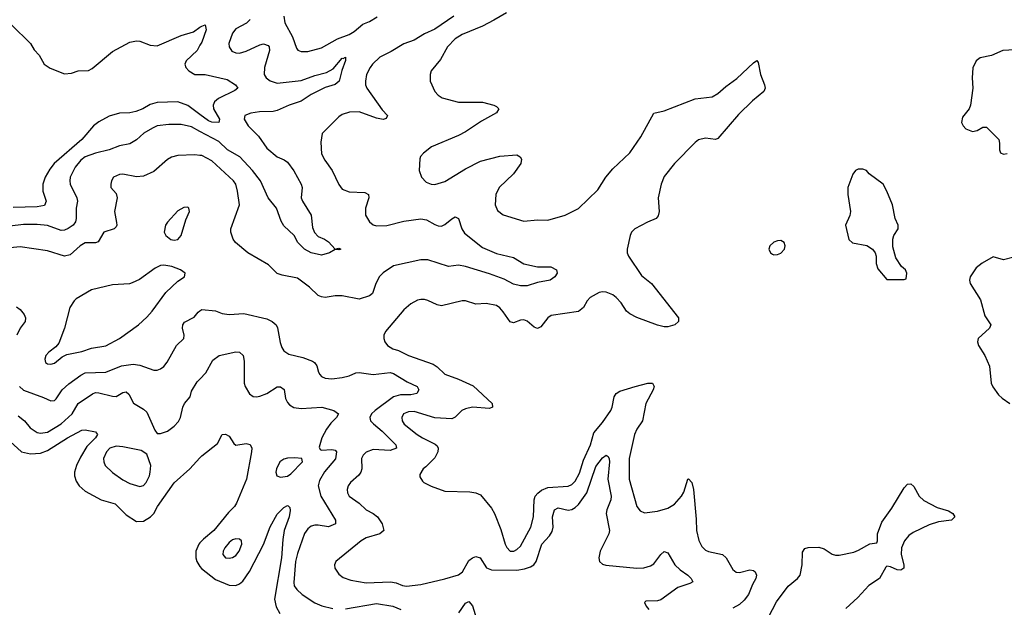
# Model space of a CAD drawing. Header units: inches. Extents: x 1839270 to 1929235, y 762242 to 910350.
# Tile 255 of 256: x 1888948 to 1894695, y 854523 to 857949. Entities that reach past the tile are written whole.
import ezdxf

# ---------------------------------------------------------------- set-up
doc = ezdxf.new("R2010")
doc.units = ezdxf.units.IN
doc.header["$MEASUREMENT"] = 0
doc.layers.add('B8885', color=7, linetype='Continuous')
doc.layers.add('B8895', color=7, linetype='Continuous')

msp = doc.modelspace()

# ---------------------------------------------------------------- linework, layer by layer
at = {"layer": 'B8885', "color": 5}
for points, elevation in [([(1888899.7, 857919.7), (1889010.3, 857810.3), (1889032.7, 857772.7), (1889062.3, 857742.3), (1889090.7, 857690), (1889125.5, 857665.5), (1889210, 857634.2), (1889250, 857636.9), (1889290, 857650.2), (1889350, 857652.4), (1889370, 857663.6), (1889490, 857763.5), (1889590, 857817.7), (1889630, 857826.5), (1889650, 857824.4), (1889710, 857800.2), (1889750, 857797.6), (1889890, 857857.2), (1889961.5, 857878.5), (1890000, 857905.1)], 520), ([(1890000, 857799.8), (1889984, 857770), (1889920.3, 857710), (1889911.7, 857690), (1889918.3, 857670), (1889935.2, 857650), (1889970, 857630.2), (1890000, 857629.6)], 520), ([(1890000, 857396.4), (1889930, 857448.4), (1889870, 857470.9), (1889750, 857466.7), (1889710, 857454.4), (1889667.3, 857430), (1889625.8, 857414.2), (1889590, 857406.6), (1889530, 857404.9), (1889470, 857387.3), (1889410, 857354.4), (1889378.9, 857330), (1889310, 857250.4), (1889149.8, 857110.2), (1889123, 857077), (1889096.2, 857030), (1889083.2, 856990), (1889082.1, 856950), (1889102.2, 856890), (1889093.5, 856866.5), (1889050, 856857.8), (1888910, 856853.6)], 520), ([(1890000, 857297.6), (1889950, 857324.2), (1889890, 857337.4), (1889818.6, 857338.6), (1889750.8, 857330), (1889722.6, 857317.4), (1889673, 857287), (1889630, 857247.8), (1889590, 857226), (1889530, 857214), (1889471, 857190), (1889390, 857171.2), (1889330.5, 857149.5), (1889304.6, 857130), (1889271.7, 857090), (1889242.9, 857030), (1889239.8, 857010), (1889243, 856990), (1889282.2, 856910), (1889285.2, 856890), (1889276.5, 856850), (1889276.8, 856790), (1889272.7, 856770), (1889259.2, 856750), (1889230, 856730.6), (1889210, 856721.2), (1889190, 856719), (1889110, 856749.3), (1889050, 856755), (1888970, 856754.1), (1888890, 856746)], 540), ([(1890000, 857157.4), (1889970, 857160.3), (1889870, 857157.3), (1889833, 857147), (1889810, 857133.7), (1889730, 857064.8), (1889670, 857037.4), (1889630, 857032.8), (1889550, 857048.2), (1889530, 857046.3), (1889496.3, 857030), (1889483.8, 857010), (1889479.1, 856990), (1889480.7, 856970), (1889510, 856936), (1889517, 856910), (1889501.8, 856830), (1889512.6, 856767.4), (1889514, 856750), (1889510, 856740.9), (1889499.1, 856730), (1889439.5, 856710), (1889406.3, 856653.7), (1889390, 856647), (1889330, 856647), (1889301.5, 856630), (1889242.9, 856577.1), (1889210, 856569.9), (1889110, 856602), (1888950, 856624), (1888830, 856613)], 560), ([(1888930, 856274.9), (1888950, 856259.5), (1888973.8, 856230), (1888981.5, 856210), (1888979.6, 856190), (1888950, 856149.6), (1888931.3, 856110)], 560), ([(1888946, 855810), (1888969.5, 855789.5), (1889086.8, 855746.8), (1889130, 855725.7), (1889150, 855728.7), (1889161.4, 855738.6), (1889195.3, 855790), (1889234.3, 855825.7), (1889303.8, 855876.2), (1889330, 855888.9), (1889450, 855893.4), (1889542, 855930), (1889610, 855939.8), (1889650, 855935), (1889730, 855906), (1889750, 855906), (1889770, 855912.2), (1889790, 855926.4), (1889808.8, 855951.2), (1889863.1, 856050), (1889905.1, 856090), (1889907.3, 856110), (1889898.9, 856150), (1889900.3, 856170), (1889910, 856186), (1889965.3, 856214.7), (1889990, 856243.8), (1890000, 856251.6)], 560), ([(1888938.4, 855638.4), (1888974.9, 855610), (1889009, 855569), (1889050, 855542.2), (1889070, 855537.5), (1889110, 855543.8), (1889190, 855591.8), (1889253.9, 855650), (1889290, 855711.5), (1889372.8, 855767.2), (1889390, 855774.3), (1889410, 855773.6), (1889490, 855753.2), (1889510, 855752.7), (1889550, 855775.5), (1889570, 855778.2), (1889584.9, 855764.9), (1889612.7, 855712.7), (1889670, 855677.6), (1889690, 855660.3), (1889736.2, 855556.2), (1889750, 855536.3), (1889770, 855536.4), (1889810, 855550.4), (1889850, 855578), (1889874.2, 855605.8), (1889886.6, 855630), (1889899.4, 855690), (1889909, 855710), (1889942, 855750), (1889950, 855782), (1889983.7, 855836.3), (1890000, 855853.4)], 540), ([(1888892.4, 855490), (1888959, 855430), (1889010, 855416.8), (1889070, 855420.4), (1889110, 855436.2), (1889227, 855510), (1889310, 855555), (1889330, 855557.6), (1889390, 855544.9), (1889401.6, 855530), (1889390.2, 855510), (1889340.2, 855459.8), (1889301.8, 855398.2), (1889279.6, 855350), (1889268.6, 855310), (1889268.1, 855290), (1889277.5, 855257.5), (1889295.2, 855230), (1889330, 855198.9), (1889422.6, 855150), (1889505.4, 855125.4), (1889570, 855060.7), (1889630, 855023.6), (1889670, 855025.4), (1889711.5, 855050), (1889730, 855069.3), (1889752.5, 855110), (1889850, 855248.9), (1889941.6, 855330), (1890000, 855394.5)], 520), ([(1890000, 854897.8), (1889992.9, 854890), (1889976.4, 854850), (1889975.8, 854810), (1889980.8, 854790), (1890000, 854761.2)], 520)]:
    msp.add_lwpolyline(points, dxfattribs=dict(at, elevation=elevation))
for points, elevation in [([(1889930, 856855.1), (1889905.3, 856854.7), (1889870, 856835.1), (1889810, 856769.2), (1889799.3, 856750), (1889790.6, 856710), (1889800.5, 856690), (1889830, 856666.4), (1889850, 856663), (1889870, 856667.7), (1889889.5, 856690.5), (1889918.3, 856781.7), (1889938.4, 856830), (1889936, 856850)], 580), ([(1889790, 856518.5), (1889770, 856515.8), (1889739.3, 856500.7), (1889646.3, 856433.7), (1889605.1, 856414.9), (1889589.6, 856409.6), (1889490, 856403.5), (1889366, 856374), (1889278.3, 856321.7), (1889264.9, 856310), (1889240.4, 856270), (1889210.2, 856149.8), (1889176.5, 856063.5), (1889159.1, 856040.9), (1889117.1, 856010), (1889100.3, 855990), (1889094, 855970), (1889099.3, 855950), (1889110, 855942.6), (1889130, 855940.9), (1889150, 855946.7), (1889196.6, 855983.4), (1889223.3, 855996.7), (1889310, 856014.2), (1889366.9, 856033.1), (1889450, 856047.5), (1889529.6, 856090), (1889640.7, 856170), (1889690, 856213.7), (1889721.7, 856250), (1889801.2, 856358.8), (1889870, 856424.4), (1889909, 856450), (1889913.2, 856470), (1889886.6, 856490), (1889836, 856510)], 580), ([(1889510, 855461.2), (1889473.1, 855450), (1889454.4, 855430), (1889437.3, 855390), (1889438.3, 855370), (1889447.2, 855350), (1889490, 855307.6), (1889550, 855265.2), (1889590, 855243.8), (1889650, 855226.2), (1889670, 855231.8), (1889685.7, 855250), (1889705.3, 855290), (1889709.8, 855310), (1889713.1, 855350), (1889690, 855416), (1889657.3, 855437.3), (1889550, 855458.1)], 540)]:
    msp.add_lwpolyline(points, close=True, dxfattribs=dict(at, elevation=elevation))
at = {"layer": 'B8895', "color": 5}
for points, elevation in [([(1891788.7, 857990), (1891714.5, 857945.5), (1891650, 857912.2), (1891530, 857862), (1891490, 857836.8), (1891444.2, 857790), (1891403.1, 857716.9), (1891350.3, 857650), (1891343.1, 857630), (1891343.1, 857590), (1891370, 857530.8), (1891390, 857508.4), (1891413.9, 857493.9), (1891510, 857468.2), (1891650, 857468.2), (1891716, 857450), (1891730, 857443.8), (1891743.8, 857430), (1891730, 857406.6), (1891642.9, 857357.1), (1891550, 857294.6), (1891510, 857273.6), (1891352, 857208), (1891303.8, 857170), (1891288, 857152), (1891282.7, 857137.3), (1891280.3, 857070), (1891292.2, 857030), (1891321, 857001), (1891349.1, 856989.1), (1891370, 856989), (1891430, 857005), (1891550, 857080.2), (1891636.8, 857123.2), (1891750, 857152.7), (1891850, 857160.3), (1891868, 857150), (1891875.8, 857135.8), (1891873.4, 857110), (1891830, 857049.8), (1891746.3, 856970), (1891726, 856930), (1891723.7, 856870), (1891737.2, 856837.2), (1891770.3, 856810.3), (1891890, 856774), (1891970, 856782.3), (1892030, 856780.2), (1892130.8, 856809.2), (1892210, 856848.7), (1892323.1, 856956.9), (1892369.8, 857030), (1892410, 857079.6), (1892510, 857172), (1892573.5, 857266.5), (1892650, 857404), (1892710, 857418.5), (1892890, 857488.2), (1892990, 857499), (1893022.2, 857517.8), (1893070, 857560.2), (1893133.8, 857606.2), (1893230, 857697.3), (1893250, 857710.8), (1893258.8, 857698.8), (1893272.2, 857630), (1893295.5, 857570), (1893298.8, 857550), (1893291, 857530), (1893224.9, 857475.1), (1893144.3, 857395.7), (1893023.1, 857256.9), (1893010, 857249.6), (1892950, 857258.3), (1892910, 857248.4), (1892890, 857233.5), (1892770, 857110.9), (1892710, 857034), (1892691, 856990), (1892673.9, 856910), (1892679.7, 856830), (1892674.8, 856805.2), (1892662, 856790), (1892611.3, 856768.7), (1892538.7, 856730), (1892519.1, 856710), (1892510.2, 856690), (1892493.2, 856610), (1892494, 856590), (1892501.8, 856570), (1892577.5, 856457.5), (1892634.7, 856410), (1892794, 856210), (1892794, 856190), (1892770.8, 856170), (1892730, 856158), (1892710, 856157.4), (1892670, 856167.6), (1892550, 856212), (1892510, 856233.5), (1892490, 856249.8), (1892458.8, 856298.8), (1892430, 856329.8), (1892410, 856344.2), (1892370, 856359.8), (1892350, 856361.5), (1892330, 856357.3), (1892277.6, 856330), (1892259.6, 856310), (1892238.3, 856270), (1892210, 856246.6), (1892050, 856223.8), (1892029.5, 856210.5), (1891990, 856158.7), (1891970, 856148), (1891950, 856155.8), (1891910, 856190.7), (1891890, 856198.9), (1891870, 856196.5), (1891830, 856181.3), (1891810, 856187), (1891770, 856245.8), (1891750, 856269.7), (1891730, 856283.1), (1891670, 856293.6), (1891610, 856289.8), (1891550, 856308.7), (1891530, 856309.8), (1891410, 856279.8), (1891385.4, 856285.4), (1891330, 856312.4), (1891310, 856318.3), (1891290, 856318), (1891270, 856313), (1891230, 856293), (1891190, 856257.6), (1891083, 856130), (1891073, 856110), (1891073, 856090), (1891079.1, 856070), (1891094, 856050), (1891124.9, 856030), (1891159.4, 856019.4), (1891217.1, 855990), (1891360.4, 855940.4), (1891384.7, 855924.7), (1891430, 855881.7), (1891510, 855853.1), (1891594, 855814), (1891704.9, 855710), (1891707.7, 855690), (1891690, 855681.7), (1891590, 855688.6), (1891550, 855679.2), (1891529.1, 855670), (1891490, 855631.8), (1891470, 855620.6), (1891370, 855626.9), (1891250, 855663.7), (1891216.9, 855663.1), (1891187.6, 855650), (1891179.1, 855630), (1891180.7, 855610), (1891192.4, 855590), (1891267.7, 855530), (1891298, 855510), (1891373.7, 855473.7), (1891384.7, 855464.7), (1891391, 855451), (1891388, 855430), (1891370, 855394), (1891318.9, 855341.1), (1891302, 855330), (1891283.5, 855296.5), (1891283.5, 855283.5), (1891298.8, 855258.8), (1891306.8, 855250), (1891349, 855229), (1891430, 855199.5), (1891575, 855195), (1891610, 855189), (1891637.6, 855177.6), (1891701, 855101), (1891719.6, 855070), (1891755.5, 854975.5), (1891780.8, 854890), (1891790.2, 854870.2), (1891810.3, 854850.3), (1891832.7, 854850), (1891850, 854858.7), (1891870, 854879.5), (1891931.6, 854990), (1891946.3, 855050), (1891950.5, 855150), (1891957.2, 855170), (1891971.2, 855188.8), (1891993.7, 855206.3), (1892030, 855220.7), (1892150, 855227.9), (1892170, 855238.9), (1892190, 855258.6), (1892215.8, 855304.2), (1892239.3, 855380.7), (1892280.1, 855470), (1892299.9, 855540.1), (1892350, 855600.9), (1892397.4, 855670), (1892406.7, 855690), (1892416.8, 855750), (1892428.4, 855770), (1892450, 855783.6), (1892539.6, 855810), (1892614, 855830), (1892640.7, 855830), (1892650.2, 855810.2), (1892645.2, 855790), (1892602.5, 855710), (1892582.6, 855610), (1892550, 855562), (1892537.2, 855530), (1892505.6, 855390), (1892505.7, 855270), (1892550, 855110.8), (1892570, 855084.4), (1892593.8, 855073.8), (1892670, 855083.2), (1892730, 855101.3), (1892770, 855124), (1892811.1, 855170), (1892825.2, 855194.8), (1892847.3, 855270), (1892851.3, 855271.3), (1892870, 855250.6), (1892880.2, 855210), (1892896.7, 855036.7), (1892898.8, 854970), (1892912, 854912), (1892930, 854877.1), (1892950, 854855.3), (1892967.3, 854847.3), (1893050.9, 854830.9), (1893071.5, 854811.5), (1893110, 854743.1), (1893130, 854727.2), (1893150, 854725.7), (1893210, 854740.7), (1893230, 854736.9), (1893240.3, 854730), (1893248.9, 854710), (1893245.2, 854690), (1893224.2, 854655.8), (1893202.2, 854597.8), (1893176.5, 854563.5), (1893150, 854539.6), (1893110, 854518)], 580), ([(1891481.1, 857970), (1891370, 857894.8), (1891310, 857867.5), (1891250, 857830.7), (1891190, 857808.2), (1891116.6, 857763.4), (1891050.3, 857730), (1891008, 857690), (1890992.6, 857670), (1890972.6, 857630), (1890965.4, 857590), (1890966.5, 857570), (1890974.2, 857550), (1891063.4, 857423.4), (1891094.8, 857390), (1891086.8, 857373.2), (1891070, 857367.6), (1891030, 857374), (1890930, 857411.9), (1890872, 857410), (1890830, 857395.6), (1890810, 857382), (1890714, 857286), (1890704.6, 857235.4), (1890710, 857167.3), (1890728.8, 857130), (1890772, 857070), (1890810, 856987.3), (1890830, 856960.4), (1890870, 856944.6), (1890962.3, 856942.3), (1890983, 856930), (1890984.9, 856910), (1890966, 856850), (1890965.3, 856810), (1890988.7, 856770), (1891010, 856753.7), (1891030, 856746.7), (1891090, 856748.2), (1891190, 856773.8), (1891290, 856787), (1891321.5, 856781.5), (1891370, 856755.4), (1891390, 856747.3), (1891410, 856745.5), (1891430, 856754.9), (1891470, 856788.7), (1891490, 856799.5), (1891510, 856790.5), (1891529.2, 856730), (1891544.4, 856704.4), (1891650, 856620.7), (1891730, 856585.2), (1891830, 856563.1), (1891890, 856526), (1891970, 856508), (1892047.3, 856507.3), (1892082, 856490), (1892084.7, 856470), (1892070.7, 856450), (1892044.7, 856430), (1891970, 856415.6), (1891910, 856396.9), (1891870, 856396.9), (1891830, 856407.3), (1891775.1, 856435.1), (1891690, 856467.9), (1891550.7, 856510.7), (1891510, 856518.5), (1891450, 856510.8), (1891330, 856548.2), (1891290, 856549), (1891130, 856513), (1891070, 856473.8), (1891048.3, 856451.7), (1891025.8, 856410), (1891007.9, 856352.1), (1890990, 856338.3), (1890930, 856319.8), (1890830, 856338.4), (1890790, 856338.4), (1890730.3, 856329.7), (1890710, 856333), (1890690, 856341.3), (1890639.6, 856390), (1890570, 856442.4), (1890479.3, 856459.3), (1890450, 856469.7), (1890400.3, 856520.3), (1890279.7, 856590), (1890207.1, 856650), (1890193.3, 856670), (1890179.6, 856710), (1890180.7, 856730), (1890231.1, 856870), (1890219.8, 856950), (1890208.7, 856990), (1890195.1, 857010), (1890070, 857127), (1890010, 857156.5), (1890000, 857157.4)], 560), ([(1890292.6, 857950), (1890271.9, 857928.1), (1890210, 857895.3), (1890189, 857871), (1890168.6, 857810), (1890170.2, 857790), (1890186.2, 857766.2), (1890210, 857755.2), (1890230, 857754.8), (1890270, 857765.4), (1890350, 857803.2), (1890370, 857807.5), (1890397.7, 857797.7), (1890404.9, 857790), (1890406.4, 857770), (1890375.9, 857670), (1890375, 857630), (1890387.1, 857610), (1890410, 857592.8), (1890450, 857578.8), (1890590, 857594), (1890670, 857622.8), (1890738.6, 857641.4), (1890777.7, 857662.3), (1890830, 857724.9), (1890836.6, 857723.4), (1890850.3, 857730.3), (1890850.3, 857710.3), (1890827.5, 857652.5), (1890811.9, 857590), (1890790, 857572), (1890730, 857554.2), (1890650, 857512.3), (1890590, 857473.3), (1890521.1, 857450), (1890450, 857418.9), (1890426.9, 857413.1), (1890347.4, 857412.6), (1890296.3, 857403.7), (1890261.6, 857390), (1890258.3, 857370), (1890281.2, 857330), (1890342.2, 857270), (1890390, 857200.6), (1890450, 857150.2), (1890491.4, 857131.4), (1890510, 857117.7), (1890548, 857068), (1890591.6, 856990), (1890595.6, 856970), (1890591.6, 856910), (1890598.5, 856890), (1890649.1, 856810), (1890657.3, 856737.3), (1890667.6, 856707.6), (1890690, 856684.9), (1890726, 856670), (1890750, 856653), (1890790, 856611.3), (1890810, 856616), (1890822, 856610), (1890810, 856606.6), (1890790, 856609.4), (1890756, 856590), (1890710, 856576.9), (1890650, 856589.8), (1890610, 856611.3), (1890571.3, 856650), (1890549.6, 856690), (1890490, 856747), (1890474.7, 856774.7), (1890446.6, 856850), (1890398.1, 856910), (1890353.5, 857010), (1890305.9, 857070), (1890232, 857150), (1890161.3, 857190), (1890110, 857239.2), (1890000, 857297.6)], 540), ([(1890000, 857905.1), (1890010, 857912), (1890030, 857918.8), (1890036.9, 857890), (1890010, 857818.4), (1890000, 857799.8)], 520), ([(1890489.3, 857970), (1890495.4, 857930), (1890539.5, 857850), (1890562.7, 857782.7), (1890572, 857772), (1890590, 857763.2), (1890630, 857764.5), (1890710, 857785.8), (1890803.3, 857836.7), (1890870, 857862.3), (1890899.4, 857880.6), (1890950, 857923.7), (1890990, 857938.5), (1891034.1, 857965.9)], 560), ([(1894790, 857775.6), (1894686, 857770), (1894619.9, 857740.1), (1894553.8, 857726.2), (1894530.3, 857709.7), (1894512, 857668), (1894507.6, 857610), (1894510.3, 857550), (1894497.6, 857450), (1894490, 857429.2), (1894450, 857381.2), (1894444.6, 857350), (1894454.4, 857330), (1894470, 857312.7), (1894510, 857297.6), (1894536.9, 857303.1), (1894570, 857323), (1894590, 857322), (1894597.3, 857317.3), (1894662.8, 857250), (1894667.7, 857230), (1894666.7, 857190), (1894673.4, 857173.4), (1894690, 857165.5), (1894711.9, 857168.1)], 620), ([(1890000, 857629.6), (1890030, 857629.1), (1890159.5, 857599.5), (1890208.2, 857570), (1890220.4, 857550), (1890203.6, 857536.4), (1890108.7, 857490), (1890084.9, 857470), (1890078, 857450), (1890079.8, 857430), (1890114.4, 857370), (1890111.1, 857348.9), (1890070, 857350.6), (1890050, 857359.3), (1890000, 857396.4)], 520), ([(1894750, 856564.7), (1894690, 856549.5), (1894630, 856566), (1894566, 856530), (1894530, 856501.2), (1894494.8, 856450), (1894490.8, 856430), (1894494.8, 856410), (1894556.1, 856316.1), (1894581.3, 856221.3), (1894615.5, 856170), (1894607.7, 856150), (1894543.1, 856090), (1894538.4, 856070), (1894544.9, 856050), (1894581.7, 855990), (1894608, 855928), (1894618.8, 855830), (1894628.6, 855808.6), (1894661.5, 855761.5), (1894681.6, 855741.6), (1894727.7, 855710)], 620), ([(1890000, 856251.6), (1890010, 856259.5), (1890090, 856251.3), (1890130, 856236.1), (1890170, 856229.2), (1890255.6, 856235.6), (1890390, 856203.8), (1890421.3, 856190), (1890444.4, 856170), (1890452.8, 856152.8), (1890467.6, 856067.6), (1890477.6, 856037.6), (1890490, 856018.4), (1890518.6, 855998.6), (1890600, 855980), (1890657.4, 855957.4), (1890669.3, 855949.3), (1890683.1, 855930), (1890692.8, 855892.8), (1890700.5, 855880.5), (1890709.3, 855869.3), (1890730, 855859.6), (1890770, 855855.5), (1890830, 855861.8), (1890870, 855871.6), (1890910, 855889.4), (1890928.8, 855891.2), (1891010, 855880.9), (1891110, 855891), (1891130, 855884.9), (1891210, 855836.8), (1891268.2, 855810), (1891277.6, 855790), (1891264.9, 855770), (1891230, 855761.7), (1891170, 855761.6), (1891130, 855749.9), (1891022.7, 855670), (1891000.9, 855650), (1890991.4, 855630), (1890996.1, 855610), (1891012, 855592), (1891063.2, 855550), (1891144, 855470), (1891146.4, 855450), (1891110, 855436.8), (1891010, 855443.4), (1890970, 855427.9), (1890952.9, 855410), (1890943.2, 855390), (1890945.5, 855330), (1890939.3, 855310), (1890926.7, 855293.3), (1890878.3, 855250), (1890865.2, 855230), (1890859, 855210), (1890860.2, 855190), (1890870.3, 855170), (1890930, 855130.2), (1890970, 855090.2), (1891010.1, 855070.1), (1891036.9, 855050), (1891063.2, 855010), (1891072.4, 854970), (1891049.1, 854950.9), (1890970, 854926.6), (1890940.3, 854910), (1890793.4, 854790), (1890785.5, 854770), (1890788, 854750), (1890810, 854716.3), (1890836.7, 854696.7), (1890880.5, 854680.5), (1890970, 854664.2), (1891111.7, 854671.7), (1891145.8, 854665.8), (1891182.4, 854650), (1891205.4, 854645.4), (1891290, 854655.4), (1891430, 854687.6), (1891508.9, 854711.1), (1891532.9, 854730), (1891570, 854795.3), (1891590, 854811.6), (1891610, 854818), (1891634.9, 854810), (1891672.6, 854752.6), (1891701.1, 854741.1), (1891850, 854738.4), (1891894, 854746), (1891930, 854758.9), (1891949.2, 854770.8), (1891962, 854790), (1891995.8, 854890), (1892041.1, 854938.9), (1892055.5, 854964.5), (1892061, 854990), (1892057.8, 855050), (1892068.7, 855091.3), (1892090, 855102), (1892150, 855088.8), (1892170, 855092.6), (1892190, 855103.5), (1892210, 855121.7), (1892258.1, 855190), (1892310, 855343.6), (1892350, 855394.6), (1892370, 855410.4), (1892381.7, 855401.7), (1892388.8, 855388.8), (1892390.1, 855370.1), (1892381, 855270), (1892399.8, 855170), (1892398.1, 855150), (1892374.4, 855090), (1892370.9, 855070), (1892390.2, 854970), (1892386, 854950), (1892335.5, 854850), (1892327.9, 854810), (1892332.7, 854790), (1892350, 854774.4), (1892369, 854769), (1892550, 854751.5), (1892590, 854752.4), (1892630, 854764.9), (1892650, 854776.5), (1892690, 854830.4), (1892710, 854848.4), (1892730, 854839.3), (1892772.4, 854770), (1892801.9, 854741.9), (1892847, 854710), (1892866.7, 854690), (1892876.3, 854670), (1892859.6, 854660.4), (1892790, 854638.2), (1892690, 854566), (1892670, 854559.8), (1892602.7, 854557.3), (1892594.9, 854550), (1892603.8, 854530), (1892620.5, 854510)], 560), ([(1890000, 855853.4), (1890034.8, 855890), (1890075.8, 855964.2), (1890112.7, 855990), (1890210, 856012.9), (1890230.7, 856010), (1890252.2, 855990), (1890257.5, 855957.5), (1890258.8, 855830), (1890263.8, 855810), (1890290, 855767), (1890310, 855751.8), (1890330, 855748.9), (1890350, 855752.9), (1890390, 855770.2), (1890450, 855808.9), (1890470, 855808.7), (1890492.1, 855792.1), (1890500.2, 855740.2), (1890510, 855717.1), (1890522.7, 855702.7), (1890547.3, 855687.3), (1890590, 855681), (1890711.3, 855690), (1890780.7, 855670), (1890807.7, 855650), (1890797.6, 855630), (1890763.1, 855596.9), (1890738.7, 855561.3), (1890711.9, 855510), (1890696.3, 855456.3), (1890702, 855442), (1890710, 855438), (1890770, 855442.7), (1890790, 855438.4), (1890796.5, 855430), (1890790.8, 855389.2), (1890727.3, 855312.7), (1890698, 855262), (1890690.7, 855230), (1890705.4, 855170), (1890790.3, 855030), (1890790.4, 855010), (1890750, 854991.4), (1890690, 855000.8), (1890670, 855001.3), (1890650, 854995.7), (1890630, 854980.9), (1890610, 854952.4), (1890570, 854836.9), (1890558.4, 854790), (1890547.2, 854667.2), (1890550, 854648.2), (1890565.6, 854625.6), (1890596.9, 854596.9), (1890670, 854549.1), (1890711.7, 854531.7), (1890775.2, 854515.2)], 540), ([(1890000, 855394.5), (1890010, 855405.5), (1890102.5, 855477.5), (1890130, 855530.7), (1890150, 855533), (1890170, 855520.5), (1890198, 855478), (1890208.9, 855468.9), (1890270, 855477.4), (1890292.7, 855472.7), (1890302, 855450), (1890301.7, 855430), (1890272.2, 855270), (1890213.7, 855130), (1890201.1, 855110), (1890165.6, 855074.4), (1890081.2, 854970), (1890020.1, 854919.9), (1890000, 854897.8)], 520), ([(1893296.2, 854423.8), (1893365.3, 854554.7), (1893433.8, 854646.2), (1893487.8, 854690), (1893503.2, 854710), (1893514.6, 854770), (1893516.6, 854843.4), (1893530, 854864.4), (1893550, 854871.4), (1893612.3, 854872.3), (1893642.5, 854862.5), (1893690, 854832.9), (1893710, 854825.8), (1893730, 854826), (1893815.6, 854844.4), (1893844.2, 854855.8), (1893910, 854893), (1893950, 854898), (1893954.5, 854910), (1893954.3, 854950), (1893980.2, 855019.8), (1894038.8, 855101.2), (1894110, 855218.4), (1894130, 855240.7), (1894150, 855242.8), (1894166.6, 855226.6), (1894197.1, 855170), (1894224.9, 855144.9), (1894303.6, 855103.6), (1894370, 855084.4), (1894394, 855070), (1894406.8, 855050), (1894386, 855030), (1894310, 855020.7), (1894256.8, 855003.2), (1894162.1, 854957.9), (1894137.9, 854942.1), (1894112.6, 854910), (1894095, 854870), (1894093.4, 854830), (1894107.6, 854770), (1894108.2, 854750), (1894090, 854739.1), (1894070, 854740.8), (1894030, 854758.4), (1894010, 854762.4), (1894003.1, 854756.9), (1893967.2, 854690), (1893904.9, 854650), (1893840.1, 854579.9), (1893770, 854515.9)], 580), ([(1890000, 854761.2), (1890008.5, 854748.5), (1890090, 854684.7), (1890170, 854650.8), (1890209, 854650), (1890230, 854658.7), (1890250, 854673.9), (1890290, 854731.8), (1890370.7, 854889.3), (1890410, 854991.5), (1890450, 855064.6), (1890490, 855104.6), (1890510, 855116.4), (1890515.1, 855115.1), (1890524.4, 855104.4), (1890527.1, 855087.1), (1890520.9, 855050), (1890492.3, 854970), (1890482.8, 854917.2), (1890476.1, 854810), (1890435.5, 854570), (1890445.4, 854525.4), (1890467, 854487)], 520), ([(1890850, 854513.1), (1891030, 854544.2), (1891126, 854530), (1891173.4, 854510)], 540), ([(1891511.4, 854490), (1891550, 854546.5), (1891570, 854555.4), (1891590, 854530.3), (1891621.6, 854430)], 540)]:
    msp.add_lwpolyline(points, dxfattribs=dict(at, elevation=elevation))
for points, elevation in [([(1893870, 857078.4), (1893841.6, 857078.4), (1893826, 857070), (1893810, 857048.7), (1893782, 856970), (1893781.6, 856930), (1893797.6, 856830), (1893792.9, 856807.1), (1893768.4, 856750), (1893788, 856668), (1893808.3, 856648.3), (1893892.4, 856632.4), (1893926, 856610), (1893941, 856590), (1893946, 856570), (1893946.4, 856526.4), (1893956.9, 856496.9), (1894010, 856434), (1894110, 856434), (1894122, 856438), (1894126, 856470), (1894118, 856490), (1894095.3, 856510), (1894061.2, 856561.2), (1894044.7, 856624.7), (1894043.7, 856670), (1894049.6, 856690.4), (1894075.3, 856730), (1894075.3, 856750), (1894056.9, 856790), (1894042, 856870), (1894009.7, 856950), (1893987.8, 856990), (1893906.6, 857050), (1893890, 857069.3)], 620), ([(1893390, 856660.9), (1893370, 856659.5), (1893349, 856651), (1893325.5, 856630), (1893320.7, 856610), (1893331, 856590), (1893342, 856582), (1893350, 856577.3), (1893370, 856579.1), (1893390, 856587.7), (1893412.3, 856610), (1893416, 856630), (1893409, 856650)], 620), ([(1890554.7, 855394.7), (1890510, 855392.3), (1890490, 855386.9), (1890466, 855370), (1890446, 855330), (1890443.1, 855310), (1890448, 855290), (1890470, 855282), (1890510, 855287.9), (1890530, 855300.3), (1890597.6, 855370), (1890594, 855390)], 540), ([(1890210, 854922), (1890190, 854915.1), (1890170, 854901.3), (1890144.6, 854870), (1890135.3, 854850), (1890132.7, 854830), (1890150, 854810.5), (1890170, 854808.9), (1890190, 854813.4), (1890210, 854824.6), (1890229.7, 854850), (1890243.5, 854890), (1890242, 854910), (1890230, 854920.7)], 540)]:
    msp.add_lwpolyline(points, close=True, dxfattribs=dict(at, elevation=elevation))

doc.saveas('drawing.dxf')
